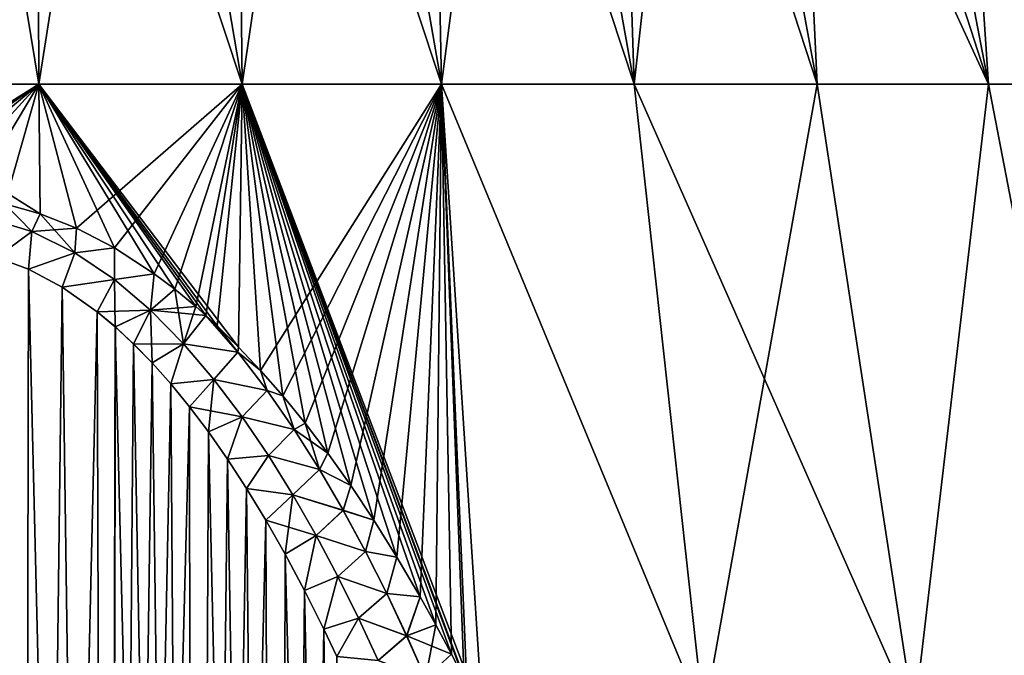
# Model space of a CAD drawing. Header units: metres. Extents: x -109 to 109, y -108 to 40.
# Tile 67 of 216: x -75.62 to -65.26, y -72.46 to -65.77. Entities that reach past the tile are written whole.
import ezdxf

# ---------------------------------------------------------------- set-up
doc = ezdxf.new("R2010")
doc.units = ezdxf.units.M
doc.layers.add('solid_K_24_42_18_000C86_XXX', color=7, linetype='CONTINUOUS')

msp = doc.modelspace()

# ---------------------------------------------------------------- linework, layer by layer
at = {"layer": 'solid_K_24_42_18_000C86_XXX'}
for points in [[(-75.42234, -66.448959, -18.502687), (-77.57766, -66.448959, -18.502687), (-76.5, -59.914131, -16.126282)], [(-77.57766, -66.448959, 18.502687), (-75.42234, -66.448959, 18.502687), (-76.5, -59.914131, 16.126282)], [(-75.42234, -66.448959, -18.502687), (-76.5, -59.914131, -16.126282), (-75.445297, -59.914131, -16.091755)], [(-75.42234, -66.448959, 18.502687), (-75.445297, -59.914131, 16.091755), (-76.5, -59.914131, 16.126282)], [(-75.42234, -66.448959, -18.502687), (-75.445297, -59.914131, -16.091755), (-74.395103, -59.914131, -15.98832)], [(-73.281593, -66.448959, 18.25247), (-74.395103, -59.914131, 15.98832), (-75.445297, -59.914131, 16.091755)], [(-75.42234, -66.448959, 18.502687), (-73.281593, -66.448959, 18.25247), (-75.445297, -59.914131, 16.091755)], [(-73.281593, -66.448959, -18.25247), (-75.42234, -66.448959, -18.502687), (-74.395103, -59.914131, -15.98832)], [(-73.281593, -66.448959, -18.25247), (-74.395103, -59.914131, -15.98832), (-73.35392, -59.914131, -15.816422)], [(-73.281593, -66.448959, 18.25247), (-73.35392, -59.914131, 15.816422), (-74.395103, -59.914131, 15.98832)], [(-73.281593, -66.448959, -18.25247), (-73.35392, -59.914131, -15.816422), (-72.32621, -59.914131, -15.576793)], [(-71.18438, -66.448959, 17.755419), (-72.32621, -59.914131, 15.576793), (-73.35392, -59.914131, 15.816422)], [(-73.281593, -66.448959, 18.25247), (-71.18438, -66.448959, 17.755419), (-73.35392, -59.914131, 15.816422)], [(-71.18438, -66.448959, -17.755419), (-73.281593, -66.448959, -18.25247), (-72.32621, -59.914131, -15.576793)], [(-71.18438, -66.448959, -17.755419), (-72.32621, -59.914131, -15.576793), (-71.316376, -59.914131, -15.270462)], [(-71.18438, -66.448959, 17.755419), (-71.316376, -59.914131, 15.270462), (-72.32621, -59.914131, 15.576793)], [(-71.18438, -66.448959, -17.755419), (-71.316376, -59.914131, -15.270462), (-70.328735, -59.914131, -14.898741)], [(-69.159042, -66.448959, 17.018257), (-70.328735, -59.914131, 14.898741), (-71.316376, -59.914131, 15.270462)], [(-71.18438, -66.448959, 17.755419), (-69.159042, -66.448959, 17.018257), (-71.316376, -59.914131, 15.270462)], [(-69.159042, -66.448959, -17.018257), (-71.18438, -66.448959, -17.755419), (-70.328735, -59.914131, -14.898741)], [(-69.159042, -66.448959, -17.018257), (-70.328735, -59.914131, -14.898741), (-69.367523, -59.914131, -14.46322)], [(-69.159042, -66.448959, 17.018257), (-69.367523, -59.914131, 14.46322), (-70.328735, -59.914131, 14.898741)], [(-69.159042, -66.448959, -17.018257), (-69.367523, -59.914131, -14.46322), (-68.436852, -59.914131, -13.965764)], [(-67.232979, -66.448959, 16.050953), (-68.436852, -59.914131, 13.965764), (-69.367523, -59.914131, 14.46322)], [(-69.159042, -66.448959, 17.018257), (-67.232979, -66.448959, 16.050953), (-69.367523, -59.914131, 14.46322)], [(-67.232979, -66.448959, -16.050953), (-69.159042, -66.448959, -17.018257), (-68.436852, -59.914131, -13.965764)], [(-67.232979, -66.448959, -16.050953), (-68.436852, -59.914131, -13.965764), (-67.540703, -59.914131, -13.408504)], [(-65.432236, -66.448959, 14.866587), (-67.540703, -59.914131, 13.408504), (-68.436852, -59.914131, 13.965764)], [(-67.232979, -66.448959, 16.050953), (-65.432236, -66.448959, 14.866587), (-68.436852, -59.914131, 13.965764)], [(-65.432236, -66.448959, -14.866587), (-67.540703, -59.914131, -13.408504), (-66.682922, -59.914131, -12.793825)], [(-65.432236, -66.448959, -14.866587), (-67.232979, -66.448959, -16.050953), (-67.540703, -59.914131, -13.408504)], [(-65.432236, -66.448959, 14.866587), (-66.682922, -59.914131, 12.793825), (-67.540703, -59.914131, 13.408504)], [(-65.432236, -66.448959, -14.866587), (-66.682922, -59.914131, -12.793825), (-65.86718, -59.914131, -12.124363)], [(-63.781166, -66.448959, 13.481174), (-65.867188, -59.914131, 12.124364), (-66.682922, -59.914131, 12.793825)], [(-65.432236, -66.448959, 14.866587), (-63.781166, -66.448959, 13.481174), (-66.682922, -59.914131, 12.793825)], [(-63.781166, -66.448959, 13.481174), (-65.096977, -59.914131, 11.402987), (-65.867188, -59.914131, 12.124364)], [(-63.781166, -66.448959, -13.481174), (-65.86718, -59.914131, -12.124363), (-65.096977, -59.914131, -11.402986)], [(-63.781166, -66.448959, -13.481174), (-65.432236, -66.448959, -14.866587), (-65.86718, -59.914131, -12.124363)], [(-77.59095, -67.81382, -18.954075), (-77.57766, -66.448959, -18.502687), (-75.42234, -66.448959, -18.502687)], [(-77.220215, -67.710526, -18.9382), (-77.59095, -67.81382, -18.954075), (-75.42234, -66.448959, -18.502687)], [(-75.40905, -67.81382, 18.954075), (-75.42234, -66.448959, 18.502687), (-77.57766, -66.448959, 18.502687)], [(-75.779785, -67.710526, 18.9382), (-75.40905, -67.81382, 18.954075), (-77.57766, -66.448959, 18.502687)], [(-76.85807, -67.650391, -18.928925), (-77.220215, -67.710526, -18.9382), (-75.42234, -66.448959, -18.502687)], [(-76.500008, -67.630646, -18.925873), (-76.85807, -67.650391, -18.928925), (-75.42234, -66.448959, -18.502687)], [(-76.141953, -67.650383, -18.928923), (-76.500008, -67.630646, -18.925873), (-75.42234, -66.448959, -18.502687)], [(-75.779808, -67.710533, -18.938202), (-76.141953, -67.650383, -18.928923), (-75.42234, -66.448959, -18.502687)], [(-75.409073, -67.813805, -18.954071), (-75.779808, -67.710533, -18.938202), (-75.42234, -66.448959, -18.502687)], [(-75.025864, -67.965561, -18.977388), (-75.42234, -66.448959, -18.502687), (-73.281593, -66.448959, -18.25247)], [(-75.025864, -67.965561, -18.977388), (-75.409073, -67.813805, -18.954071), (-75.42234, -66.448959, -18.502687)], [(-73.319626, -69.217384, 19.169554), (-73.281593, -66.448959, 18.25247), (-75.42234, -66.448959, 18.502687)], [(-73.547249, -68.993889, 19.135284), (-73.319626, -69.217384, 19.169554), (-75.42234, -66.448959, 18.502687)], [(-73.664978, -68.885818, 19.118782), (-73.547249, -68.993889, 19.135284), (-75.42234, -66.448959, 18.502687)], [(-73.77182, -68.791771, 19.10441), (-73.664978, -68.885818, 19.118782), (-75.42234, -66.448959, 18.502687)], [(-73.991966, -68.609077, 19.0763), (-73.77182, -68.791771, 19.10441), (-75.42234, -66.448959, 18.502687)], [(-74.207916, -68.446236, 19.051336), (-73.991966, -68.609077, 19.0763), (-75.42234, -66.448959, 18.502687)], [(-74.625984, -68.173546, 19.009377), (-74.207916, -68.446236, 19.051336), (-75.42234, -66.448959, 18.502687)], [(-75.025833, -67.965569, 18.977388), (-74.625984, -68.173546, 19.009377), (-75.42234, -66.448959, 18.502687)], [(-75.40905, -67.81382, 18.954075), (-75.025833, -67.965569, 18.977388), (-75.42234, -66.448959, 18.502687)], [(-74.626022, -68.173523, -19.009371), (-75.025864, -67.965561, -18.977388), (-73.281593, -66.448959, -18.25247)], [(-74.207947, -68.446213, -19.051331), (-74.626022, -68.173523, -19.009371), (-73.281593, -66.448959, -18.25247)], [(-73.991989, -68.609062, -19.076298), (-74.207947, -68.446213, -19.051331), (-73.281593, -66.448959, -18.25247)], [(-73.771843, -68.791763, -19.104408), (-73.991989, -68.609062, -19.076298), (-73.281593, -66.448959, -18.25247)], [(-73.66497, -68.885826, -19.118784), (-73.771843, -68.791763, -19.104408), (-73.281593, -66.448959, -18.25247)], [(-73.547249, -68.993889, -19.135284), (-73.66497, -68.885826, -19.118784), (-73.281593, -66.448959, -18.25247)], [(-73.319618, -69.217392, -19.169556), (-73.547249, -68.993889, -19.135284), (-73.281593, -66.448959, -18.25247)], [(-73.319626, -69.217384, 19.169554), (-73.088661, -69.462021, 19.206896), (-73.281593, -66.448959, 18.25247)], [(-73.088646, -69.462036, -19.2069), (-73.319618, -69.217392, -19.169556), (-73.281593, -66.448959, -18.25247)], [(-73.088646, -69.462036, -19.2069), (-73.281593, -66.448959, -18.25247), (-71.18438, -66.448959, -17.755419)], [(-70.754547, -73.100677, 19.753588), (-71.18438, -66.448959, 17.755419), (-73.281593, -66.448959, 18.25247)], [(-70.917755, -72.769615, 19.704796), (-70.754547, -73.100677, 19.753588), (-73.281593, -66.448959, 18.25247)], [(-70.947571, -72.710487, 19.696051), (-70.917755, -72.769615, 19.704796), (-73.281593, -66.448959, 18.25247)], [(-71.081978, -72.448738, 19.657196), (-70.947571, -72.710487, 19.696051), (-73.281593, -66.448959, 18.25247)], [(-71.245979, -72.141129, 19.611418), (-71.081978, -72.448738, 19.657196), (-73.281593, -66.448959, 18.25247)], [(-71.409767, -71.846771, 19.567549), (-71.245979, -72.141129, 19.611418), (-73.281593, -66.448959, 18.25247)], [(-71.654465, -71.428329, 19.504843), (-71.409767, -71.846771, 19.567549), (-73.281593, -66.448959, 18.25247)], [(-71.897964, -71.037155, 19.445961), (-71.654465, -71.428329, 19.504843), (-73.281593, -66.448959, 18.25247)], [(-72.14016, -70.672844, 19.391016), (-71.897964, -71.037155, 19.445961), (-73.281593, -66.448959, 18.25247)], [(-72.380348, -70.333519, 19.33952), (-72.14016, -70.672844, 19.391016), (-73.281593, -66.448959, 18.25247)], [(-72.618896, -70.019592, 19.29191), (-72.380348, -70.333519, 19.33952), (-73.281593, -66.448959, 18.25247)], [(-72.854935, -69.729111, 19.247625), (-72.618896, -70.019592, 19.29191), (-73.281593, -66.448959, 18.25247)], [(-73.088661, -69.462021, 19.206896), (-72.854935, -69.729111, 19.247625), (-73.281593, -66.448959, 18.25247)], [(-72.854912, -69.729134, -19.247629), (-73.088646, -69.462036, -19.2069), (-71.18438, -66.448959, -17.755419)], [(-72.618866, -70.019623, -19.291914), (-72.854912, -69.729134, -19.247629), (-71.18438, -66.448959, -17.755419)], [(-72.380318, -70.333557, -19.339525), (-72.618866, -70.019623, -19.291914), (-71.18438, -66.448959, -17.755419)], [(-72.140121, -70.672897, -19.391024), (-72.380318, -70.333557, -19.339525), (-71.18438, -66.448959, -17.755419)], [(-71.897926, -71.037209, -19.445969), (-72.140121, -70.672897, -19.391024), (-71.18438, -66.448959, -17.755419)], [(-71.654427, -71.428391, -19.504852), (-71.897926, -71.037209, -19.445969), (-71.18438, -66.448959, -17.755419)], [(-71.409721, -71.846848, -19.56756), (-71.654427, -71.428391, -19.504852), (-71.18438, -66.448959, -17.755419)], [(-71.245934, -72.141205, -19.611429), (-71.409721, -71.846848, -19.56756), (-71.18438, -66.448959, -17.755419)], [(-71.081932, -72.448822, -19.657209), (-71.245934, -72.141205, -19.611429), (-71.18438, -66.448959, -17.755419)], [(-68.425255, -73.114449, -18.925367), (-71.18438, -66.448959, -17.755419), (-69.159042, -66.448959, -17.018257)], [(-70.947571, -72.710487, -19.696051), (-71.081932, -72.448822, -19.657209), (-71.18438, -66.448959, -17.755419)], [(-70.917717, -72.769707, -19.704809), (-70.947571, -72.710487, -19.696051), (-71.18438, -66.448959, -17.755419)], [(-70.754547, -73.100677, -19.753588), (-70.917717, -72.769707, -19.704809), (-71.18438, -66.448959, -17.755419)], [(-68.425255, -73.114449, -18.925367), (-70.754547, -73.100677, -19.753588), (-71.18438, -66.448959, -17.755419)], [(-68.425201, -73.114449, 18.925343), (-69.159042, -66.448959, 17.018257), (-71.18438, -66.448959, 17.755419)], [(-70.754547, -73.100677, 19.753588), (-68.425201, -73.114449, 18.925343), (-71.18438, -66.448959, 17.755419)], [(-68.425255, -73.114449, -18.925367), (-69.159042, -66.448959, -17.018257), (-67.232979, -66.448959, -16.050953)], [(-66.211914, -73.114449, 17.819265), (-67.232979, -66.448959, 16.050953), (-69.159042, -66.448959, 17.018257)], [(-68.425201, -73.114449, 18.925343), (-66.211914, -73.114449, 17.819265), (-69.159042, -66.448959, 17.018257)], [(-66.212029, -73.114449, -17.81933), (-68.425255, -73.114449, -18.925367), (-67.232979, -66.448959, -16.050953)], [(-66.212029, -73.114449, -17.81933), (-67.232979, -66.448959, -16.050953), (-65.432236, -66.448959, -14.866587)], [(-66.211914, -73.114449, 17.819265), (-65.432236, -66.448959, 14.866587), (-67.232979, -66.448959, 16.050953)], [(-64.147552, -73.114449, -16.455637), (-66.212029, -73.114449, -17.81933), (-65.432236, -66.448959, -14.866587)], [(-66.211914, -73.114449, 17.819265), (-64.147392, -73.114449, 16.455521), (-65.432236, -66.448959, 14.866587)], [(-64.147552, -73.114449, -16.455637), (-65.432236, -66.448959, -14.866587), (-63.781166, -66.448959, -13.481174)], [(-64.147392, -73.114449, 16.455521), (-63.781166, -66.448959, 13.481174), (-65.432236, -66.448959, 14.866587)], [(-75.98745, -67.854355, -18.982574), (-75.779808, -67.710533, -18.938202), (-75.49688, -68.001076, -19.007999)], [(-75.987434, -67.85437, 18.982578), (-75.496887, -68.001114, 19.008007), (-75.779785, -67.710526, 18.9382)], [(-75.49688, -68.001076, -19.007999), (-75.779808, -67.710533, -18.938202), (-75.409073, -67.813805, -18.954071)], [(-75.496887, -68.001114, 19.008007), (-75.40905, -67.81382, 18.954075), (-75.779785, -67.710526, 18.9382)], [(-75.496887, -68.001114, 19.008007), (-75.042038, -68.224792, 19.046524), (-75.40905, -67.81382, 18.954075)], [(-75.49688, -68.001076, -19.007999), (-75.409073, -67.813805, -18.954071), (-75.025864, -67.965561, -18.977388)], [(-75.042038, -68.224792, 19.046524), (-75.025833, -67.965569, 18.977388), (-75.40905, -67.81382, 18.954075)], [(-75.98745, -67.854355, -18.982574), (-75.49688, -68.001076, -19.007999), (-75.866264, -68.27359, -19.037577)], [(-75.987434, -67.85437, 18.982578), (-75.86647, -68.273529, 19.037567), (-75.496887, -68.001114, 19.008007)], [(-75.496887, -68.001114, 19.008007), (-75.86647, -68.273529, 19.037567), (-75.530876, -68.398102, 19.056881)], [(-75.49688, -68.001076, -19.007999), (-75.530678, -68.398186, -19.056894), (-75.866264, -68.27359, -19.037577)], [(-75.496887, -68.001114, 19.008007), (-75.530876, -68.398102, 19.056881), (-75.042038, -68.224792, 19.046524)], [(-75.49688, -68.001076, -19.007999), (-75.042023, -68.224754, -19.046515), (-75.530678, -68.398186, -19.056894)], [(-75.49688, -68.001076, -19.007999), (-75.025864, -67.965561, -18.977388), (-75.042023, -68.224754, -19.046515)], [(-75.042038, -68.224792, 19.046524), (-74.625984, -68.173546, 19.009377), (-75.025833, -67.965569, 18.977388)], [(-75.042023, -68.224754, -19.046515), (-75.025864, -67.965561, -18.977388), (-74.626022, -68.173523, -19.009371)], [(-76.499825, -102.831833, 20.23321), (-75.599472, -102.810677, 20.255026), (-76.187309, -68.203316, 19.026672)], [(-75.599472, -102.810677, 20.255026), (-75.86647, -68.273529, 19.037567), (-76.187309, -68.203316, 19.026672)], [(-75.042038, -68.224792, 19.046524), (-75.530876, -68.398102, 19.056881), (-75.17746, -68.586197, 19.086008)], [(-75.042023, -68.224754, -19.046515), (-75.177284, -68.586311, -19.086025), (-75.530678, -68.398186, -19.056894)], [(-75.042038, -68.224792, 19.046524), (-75.17746, -68.586197, 19.086008), (-74.625893, -68.505981, 19.094547)], [(-75.042023, -68.224754, -19.046515), (-74.625862, -68.50592, -19.094536), (-75.177284, -68.586311, -19.086025)], [(-75.042038, -68.224792, 19.046524), (-74.625893, -68.505981, 19.094547), (-74.625984, -68.173546, 19.009377)], [(-75.042023, -68.224754, -19.046515), (-74.626022, -68.173523, -19.009371), (-74.625862, -68.50592, -19.094536)], [(-74.625862, -68.50592, -19.094536), (-74.626022, -68.173523, -19.009371), (-74.207947, -68.446213, -19.051331)], [(-74.625893, -68.505981, 19.094547), (-74.207916, -68.446236, 19.051336), (-74.625984, -68.173546, 19.009377)], [(-75.599808, -102.810699, -20.255009), (-76.500175, -102.831833, -20.23321), (-75.866264, -68.27359, -19.037577)], [(-75.599472, -102.810677, 20.255026), (-75.530876, -68.398102, 19.056881), (-75.86647, -68.273529, 19.037567)], [(-75.599808, -102.810699, -20.255009), (-75.866264, -68.27359, -19.037577), (-75.530678, -68.398186, -19.056894)], [(-75.599808, -102.810699, -20.255009), (-75.530678, -68.398186, -19.056894), (-75.177284, -68.586311, -19.086025)], [(-75.599472, -102.810677, 20.255026), (-74.699715, -102.746971, 20.320557), (-75.530876, -68.398102, 19.056881)], [(-74.699715, -102.746971, 20.320557), (-75.17746, -68.586197, 19.086008), (-75.530876, -68.398102, 19.056881)], [(-74.625893, -68.505981, 19.094547), (-74.246429, -68.828842, 19.149195), (-74.207916, -68.446236, 19.051336)], [(-74.625862, -68.50592, -19.094536), (-74.207947, -68.446213, -19.051331), (-74.246376, -68.828781, -19.149183)], [(-74.246429, -68.828842, 19.149195), (-73.991966, -68.609077, 19.0763), (-74.207916, -68.446236, 19.051336)], [(-74.246376, -68.828781, -19.149183), (-74.207947, -68.446213, -19.051331), (-73.991989, -68.609062, -19.076298)], [(-74.625893, -68.505981, 19.094547), (-75.17746, -68.586197, 19.086008), (-74.807312, -68.846466, 19.126228)], [(-74.625862, -68.50592, -19.094536), (-74.807129, -68.846611, -19.126251), (-75.177284, -68.586311, -19.086025)], [(-74.625893, -68.505981, 19.094547), (-74.807312, -68.846466, 19.126228), (-74.617119, -69.005577, 19.150782)], [(-74.625862, -68.50592, -19.094536), (-74.246376, -68.828781, -19.149183), (-74.807129, -68.846611, -19.126251)], [(-74.625893, -68.505981, 19.094547), (-74.617119, -69.005577, 19.150782), (-74.246429, -68.828842, 19.149195)], [(-75.599808, -102.810699, -20.255009), (-75.177284, -68.586311, -19.086025), (-74.807129, -68.846611, -19.126251)], [(-74.699715, -102.746971, 20.320557), (-74.807312, -68.846466, 19.126228), (-75.17746, -68.586197, 19.086008)], [(-74.246429, -68.828842, 19.149195), (-73.899033, -69.181953, 19.208414), (-73.991966, -68.609077, 19.0763)], [(-74.246376, -68.828781, -19.149183), (-73.991989, -68.609062, -19.076298), (-73.771843, -68.791763, -19.104408)], [(-73.899033, -69.181953, 19.208414), (-73.77182, -68.791771, 19.10441), (-73.991966, -68.609077, 19.0763)], [(-74.699997, -102.746994, -20.320528), (-75.599808, -102.810699, -20.255009), (-74.807129, -68.846611, -19.126251)], [(-74.699715, -102.746971, 20.320557), (-74.617119, -69.005577, 19.150782), (-74.807312, -68.846466, 19.126228)], [(-74.246376, -68.828781, -19.149183), (-74.616928, -69.005745, -19.150806), (-74.807129, -68.846611, -19.126251)], [(-74.699997, -102.746994, -20.320528), (-74.807129, -68.846611, -19.126251), (-74.616928, -69.005745, -19.150806)], [(-74.246429, -68.828842, 19.149195), (-74.617119, -69.005577, 19.150782), (-74.424667, -69.184837, 19.178343)], [(-74.246376, -68.828781, -19.149183), (-74.424469, -69.185028, -19.178373), (-74.616928, -69.005745, -19.150806)], [(-74.246429, -68.828842, 19.149195), (-74.424667, -69.184837, 19.178343), (-74.230103, -69.384232, 19.208979)], [(-74.246376, -68.828781, -19.149183), (-73.898972, -69.181885, -19.208403), (-74.424469, -69.185028, -19.178373)], [(-74.246429, -68.828842, 19.149195), (-74.230103, -69.384232, 19.208979), (-73.899033, -69.181953, 19.208414)], [(-74.246376, -68.828781, -19.149183), (-73.771843, -68.791763, -19.104408), (-73.66497, -68.885826, -19.118784)], [(-74.246376, -68.828781, -19.149183), (-73.66497, -68.885826, -19.118784), (-73.898972, -69.181885, -19.208403)], [(-73.899033, -69.181953, 19.208414), (-73.664978, -68.885818, 19.118782), (-73.77182, -68.791771, 19.10441)], [(-73.899033, -69.181953, 19.208414), (-73.327896, -69.272568, 19.187792), (-73.664978, -68.885818, 19.118782)], [(-73.327873, -69.272568, -19.187788), (-73.898972, -69.181885, -19.208403), (-73.66497, -68.885826, -19.118784)], [(-73.327896, -69.272568, 19.187792), (-73.547249, -68.993889, 19.135284), (-73.664978, -68.885818, 19.118782)], [(-73.319618, -69.217392, -19.169556), (-73.66497, -68.885826, -19.118784), (-73.547249, -68.993889, -19.135284)], [(-73.327873, -69.272568, -19.187788), (-73.66497, -68.885826, -19.118784), (-73.319618, -69.217392, -19.169556)], [(-74.699997, -102.746994, -20.320528), (-74.616928, -69.005745, -19.150806), (-74.424469, -69.185028, -19.178373)], [(-74.699715, -102.746971, 20.320557), (-73.801582, -102.640305, 20.430058), (-74.617119, -69.005577, 19.150782)], [(-73.801582, -102.640305, 20.430058), (-74.424667, -69.184837, 19.178343), (-74.617119, -69.005577, 19.150782)], [(-73.327896, -69.272568, 19.187792), (-73.319626, -69.217384, 19.169554), (-73.547249, -68.993889, 19.135284)], [(-74.699997, -102.746994, -20.320528), (-74.424469, -69.185028, -19.178373), (-74.229904, -69.384438, -19.209011)], [(-73.801582, -102.640305, 20.430058), (-74.230103, -69.384232, 19.208979), (-74.424667, -69.184837, 19.178343)], [(-73.898972, -69.181885, -19.208403), (-74.229904, -69.384438, -19.209011), (-74.424469, -69.185028, -19.178373)], [(-73.899033, -69.181953, 19.208414), (-74.230103, -69.384232, 19.208979), (-74.033875, -69.604713, 19.242735)], [(-73.898972, -69.181885, -19.208403), (-74.033684, -69.604935, -19.242769), (-74.229904, -69.384438, -19.209011)], [(-73.899033, -69.181953, 19.208414), (-74.033875, -69.604713, 19.242735), (-73.5793, -69.557655, 19.27084)], [(-73.898972, -69.181885, -19.208403), (-73.579216, -69.557587, -19.270828), (-74.033684, -69.604935, -19.242769)], [(-73.899033, -69.181953, 19.208414), (-73.5793, -69.557655, 19.27084), (-73.327896, -69.272568, 19.187792)], [(-73.327873, -69.272568, -19.187788), (-73.579216, -69.557587, -19.270828), (-73.898972, -69.181885, -19.208403)], [(-73.5793, -69.557655, 19.27084), (-73.019524, -69.67305, 19.258465), (-73.327896, -69.272568, 19.187792)], [(-73.327873, -69.272568, -19.187788), (-73.019485, -69.673042, -19.258457), (-73.579216, -69.557587, -19.270828)], [(-73.327896, -69.272568, 19.187792), (-73.088661, -69.462021, 19.206896), (-73.319626, -69.217384, 19.169554)], [(-73.019524, -69.67305, 19.258465), (-73.088661, -69.462021, 19.206896), (-73.327896, -69.272568, 19.187792)], [(-73.327873, -69.272568, -19.187788), (-73.319618, -69.217392, -19.169556), (-73.088646, -69.462036, -19.2069)], [(-73.327873, -69.272568, -19.187788), (-73.088646, -69.462036, -19.2069), (-73.019485, -69.673042, -19.258457)], [(-74.699997, -102.746994, -20.320528), (-74.229904, -69.384438, -19.209011), (-74.033684, -69.604935, -19.242769)], [(-73.801582, -102.640305, 20.430058), (-74.033875, -69.604713, 19.242735), (-74.230103, -69.384232, 19.208979)], [(-73.019524, -69.67305, 19.258465), (-72.854935, -69.729111, 19.247625), (-73.088661, -69.462021, 19.206896)], [(-73.019485, -69.673042, -19.258457), (-73.088646, -69.462036, -19.2069), (-72.854912, -69.729134, -19.247629)], [(-74.699997, -102.746994, -20.320528), (-74.033684, -69.604935, -19.242769), (-73.835983, -69.846657, -19.279694)], [(-73.5793, -69.557655, 19.27084), (-74.033875, -69.604713, 19.242735), (-73.836166, -69.846413, 19.279657)], [(-73.801582, -102.640305, 20.430058), (-73.836166, -69.846413, 19.279657), (-74.033875, -69.604713, 19.242735)], [(-73.579216, -69.557587, -19.270828), (-73.835983, -69.846657, -19.279694), (-74.033684, -69.604935, -19.242769)], [(-73.5793, -69.557655, 19.27084), (-73.836166, -69.846413, 19.279657), (-73.637192, -70.110146, 19.319799)], [(-73.579216, -69.557587, -19.270828), (-73.282997, -69.95034, -19.335495), (-73.835983, -69.846657, -19.279694)], [(-73.5793, -69.557655, 19.27084), (-73.637192, -70.110146, 19.319799), (-73.283096, -69.950424, 19.335506)], [(-73.5793, -69.557655, 19.27084), (-73.283096, -69.950424, 19.335506), (-73.019524, -69.67305, 19.258465)], [(-73.019485, -69.673042, -19.258457), (-73.282997, -69.95034, -19.335495), (-73.579216, -69.557587, -19.270828)], [(-73.283096, -69.950424, 19.335506), (-72.734001, -70.085182, 19.330366), (-73.019524, -69.67305, 19.258465)], [(-73.019485, -69.673042, -19.258457), (-72.733948, -70.085167, -19.330355), (-73.282997, -69.95034, -19.335495)], [(-72.734001, -70.085182, 19.330366), (-72.854935, -69.729111, 19.247625), (-73.019524, -69.67305, 19.258465)], [(-73.019485, -69.673042, -19.258457), (-72.854912, -69.729134, -19.247629), (-72.733948, -70.085167, -19.330355)], [(-72.734001, -70.085182, 19.330366), (-72.618896, -70.019592, 19.29191), (-72.854935, -69.729111, 19.247625)], [(-72.733948, -70.085167, -19.330355), (-72.854912, -69.729134, -19.247629), (-72.618866, -70.019623, -19.291914)], [(-73.801819, -102.640335, -20.430023), (-74.699997, -102.746994, -20.320528), (-73.835983, -69.846657, -19.279694)], [(-73.801582, -102.640305, 20.430058), (-73.637192, -70.110146, 19.319799), (-73.836166, -69.846413, 19.279657)], [(-73.801819, -102.640335, -20.430023), (-73.835983, -69.846657, -19.279694), (-73.637001, -70.110397, -19.319838)], [(-73.282997, -69.95034, -19.335495), (-73.637001, -70.110397, -19.319838), (-73.835983, -69.846657, -19.279694)], [(-73.283096, -69.950424, 19.335506), (-73.637192, -70.110146, 19.319799), (-73.437103, -70.39621, 19.363199)], [(-73.282997, -69.95034, -19.335495), (-73.43692, -70.396484, -19.363241), (-73.637001, -70.110397, -19.319838)], [(-73.283096, -69.950424, 19.335506), (-73.437103, -70.39621, 19.363199), (-73.007202, -70.35659, 19.401773)], [(-73.282997, -69.95034, -19.335495), (-73.007088, -70.356506, -19.401764), (-73.43692, -70.396484, -19.363241)], [(-73.283096, -69.950424, 19.335506), (-73.007202, -70.35659, 19.401773), (-72.734001, -70.085182, 19.330366)], [(-72.733948, -70.085167, -19.330355), (-73.007088, -70.356506, -19.401764), (-73.282997, -69.95034, -19.335495)], [(-72.467949, -70.506531, 19.403049), (-72.618896, -70.019592, 19.29191), (-72.734001, -70.085182, 19.330366)], [(-72.733948, -70.085167, -19.330355), (-72.618866, -70.019623, -19.291914), (-72.380318, -70.333557, -19.339525)], [(-72.467949, -70.506531, 19.403049), (-72.380348, -70.333519, 19.33952), (-72.618896, -70.019592, 19.29191)], [(-73.801819, -102.640335, -20.430023), (-73.637001, -70.110397, -19.319838), (-73.43692, -70.396484, -19.363241)], [(-73.801582, -102.640305, 20.430058), (-72.906021, -102.490112, 20.583942), (-73.637192, -70.110146, 19.319799)], [(-72.906021, -102.490112, 20.583942), (-73.437103, -70.39621, 19.363199), (-73.637192, -70.110146, 19.319799)], [(-73.007202, -70.35659, 19.401773), (-72.467949, -70.506531, 19.403049), (-72.734001, -70.085182, 19.330366)], [(-72.733948, -70.085167, -19.330355), (-72.46788, -70.5065, -19.403036), (-73.007088, -70.356506, -19.401764)], [(-72.733948, -70.085167, -19.330355), (-72.380318, -70.333557, -19.339525), (-72.46788, -70.5065, -19.403036)], [(-72.467949, -70.506531, 19.403049), (-72.14016, -70.672844, 19.391016), (-72.380348, -70.333519, 19.33952)], [(-72.46788, -70.5065, -19.403036), (-72.380318, -70.333557, -19.339525), (-72.140121, -70.672897, -19.391024)], [(-73.801819, -102.640335, -20.430023), (-73.43692, -70.396484, -19.363241), (-73.23584, -70.705597, -19.409958)], [(-73.007202, -70.35659, 19.401773), (-73.437103, -70.39621, 19.363199), (-73.236023, -70.705315, 19.409914)], [(-72.906021, -102.490112, 20.583942), (-73.236023, -70.705315, 19.409914), (-73.437103, -70.39621, 19.363199)], [(-73.007088, -70.356506, -19.401764), (-73.23584, -70.705597, -19.409958), (-73.43692, -70.396484, -19.363241)], [(-73.007202, -70.35659, 19.401773), (-73.236023, -70.705315, 19.409914), (-72.748848, -70.773399, 19.469168)], [(-73.007088, -70.356506, -19.401764), (-72.748718, -70.773308, -19.46916), (-73.23584, -70.705597, -19.409958)], [(-73.007202, -70.35659, 19.401773), (-72.748848, -70.773399, 19.469168), (-72.467949, -70.506531, 19.403049)], [(-72.46788, -70.5065, -19.403036), (-72.748718, -70.773308, -19.46916), (-73.007088, -70.356506, -19.401764)], [(-72.748848, -70.773399, 19.469168), (-72.218651, -70.935265, 19.476202), (-72.467949, -70.506531, 19.403049)], [(-72.46788, -70.5065, -19.403036), (-72.218575, -70.935226, -19.476185), (-72.748718, -70.773308, -19.46916)], [(-72.218651, -70.935265, 19.476202), (-72.14016, -70.672844, 19.391016), (-72.467949, -70.506531, 19.403049)], [(-72.46788, -70.5065, -19.403036), (-72.140121, -70.672897, -19.391024), (-72.218575, -70.935226, -19.476185)], [(-73.801819, -102.640335, -20.430023), (-73.23584, -70.705597, -19.409958), (-73.03392, -71.038429, -19.460032)], [(-72.906021, -102.490112, 20.583942), (-73.034096, -71.038132, 19.459988), (-73.236023, -70.705315, 19.409914)], [(-72.748848, -70.773399, 19.469168), (-73.236023, -70.705315, 19.409914), (-73.034096, -71.038132, 19.459988)], [(-72.748718, -70.773308, -19.46916), (-73.03392, -71.038429, -19.460032), (-73.23584, -70.705597, -19.409958)], [(-72.218651, -70.935265, 19.476202), (-71.897964, -71.037155, 19.445961), (-72.14016, -70.672844, 19.391016)], [(-72.218575, -70.935226, -19.476185), (-72.140121, -70.672897, -19.391024), (-71.897926, -71.037209, -19.445969)], [(-72.748848, -70.773399, 19.469168), (-73.034096, -71.038132, 19.459988), (-72.831375, -71.395157, 19.513468)], [(-72.748718, -70.773308, -19.46916), (-72.505684, -71.198769, -19.537342), (-73.03392, -71.038429, -19.460032)], [(-72.748848, -70.773399, 19.469168), (-72.831375, -71.395157, 19.513468), (-72.505836, -71.19886, 19.537348)], [(-72.748848, -70.773399, 19.469168), (-72.505836, -71.19886, 19.537348), (-72.218651, -70.935265, 19.476202)], [(-72.218575, -70.935226, -19.476185), (-72.505684, -71.198769, -19.537342), (-72.748718, -70.773308, -19.46916)], [(-72.505836, -71.19886, 19.537348), (-71.984077, -71.370171, 19.549597), (-72.218651, -70.935265, 19.476202)], [(-72.218575, -70.935226, -19.476185), (-71.983978, -71.370132, -19.549576), (-72.505684, -71.198769, -19.537342)], [(-71.984077, -71.370171, 19.549597), (-71.897964, -71.037155, 19.445961), (-72.218651, -70.935265, 19.476202)], [(-72.218575, -70.935226, -19.476185), (-71.897926, -71.037209, -19.445969), (-71.983978, -71.370132, -19.549576)], [(-72.906212, -102.49015, -20.583906), (-73.801819, -102.640335, -20.430023), (-73.03392, -71.038429, -19.460032)], [(-72.906021, -102.490112, 20.583942), (-72.831375, -71.395157, 19.513468), (-73.034096, -71.038132, 19.459988)], [(-72.906212, -102.49015, -20.583906), (-73.03392, -71.038429, -19.460032), (-72.831207, -71.395462, -19.513514)], [(-72.505684, -71.198769, -19.537342), (-72.831207, -71.395462, -19.513514), (-73.03392, -71.038429, -19.460032)], [(-71.984077, -71.370171, 19.549597), (-71.654465, -71.428329, 19.504843), (-71.897964, -71.037155, 19.445961)], [(-71.983978, -71.370132, -19.549576), (-71.897926, -71.037209, -19.445969), (-71.654427, -71.428391, -19.504852)], [(-72.505836, -71.19886, 19.537348), (-72.831375, -71.395157, 19.513468), (-72.628006, -71.777588, 19.570414)], [(-72.505684, -71.198769, -19.537342), (-72.627846, -71.777901, -19.570461), (-72.831207, -71.395462, -19.513514)], [(-72.505836, -71.19886, 19.537348), (-72.628006, -71.777588, 19.570414), (-72.276398, -71.631531, 19.606062)], [(-72.505684, -71.198769, -19.537342), (-72.276237, -71.631432, -19.606058), (-72.627846, -71.777901, -19.570461)], [(-72.505836, -71.19886, 19.537348), (-72.276398, -71.631531, 19.606062), (-71.984077, -71.370171, 19.549597)], [(-71.983978, -71.370132, -19.549576), (-72.276237, -71.631432, -19.606058), (-72.505684, -71.198769, -19.537342)], [(-72.276398, -71.631531, 19.606062), (-71.762367, -71.810188, 19.62306), (-71.984077, -71.370171, 19.549597)], [(-71.983978, -71.370132, -19.549576), (-71.76226, -71.810143, -19.623039), (-72.276237, -71.631432, -19.606058)], [(-71.762367, -71.810188, 19.62306), (-71.654465, -71.428329, 19.504843), (-71.984077, -71.370171, 19.549597)], [(-71.983978, -71.370132, -19.549576), (-71.654427, -71.428391, -19.504852), (-71.76226, -71.810143, -19.623039)], [(-72.906212, -102.49015, -20.583906), (-72.831207, -71.395462, -19.513514), (-72.627846, -71.777901, -19.570461)], [(-72.906021, -102.490112, 20.583942), (-72.013756, -102.295151, 20.782845), (-72.831375, -71.395157, 19.513468)], [(-72.013756, -102.295151, 20.782845), (-72.628006, -71.777588, 19.570414), (-72.831375, -71.395157, 19.513468)], [(-71.762367, -71.810188, 19.62306), (-71.409767, -71.846771, 19.567549), (-71.654465, -71.428329, 19.504843)], [(-71.76226, -71.810143, -19.623039), (-71.654427, -71.428391, -19.504852), (-71.409721, -71.846848, -19.56756)], [(-72.276398, -71.631531, 19.606062), (-72.628006, -71.777588, 19.570414), (-72.424034, -72.185631, 19.630865)], [(-72.276237, -71.631432, -19.606058), (-72.423874, -72.185959, -19.630913), (-72.627846, -71.777901, -19.570461)], [(-72.276398, -71.631531, 19.606062), (-72.424034, -72.185631, 19.630865), (-72.05899, -72.070183, 19.675104)], [(-72.276237, -71.631432, -19.606058), (-72.058807, -72.070084, -19.675102), (-72.423874, -72.185959, -19.630913)], [(-72.276398, -71.631531, 19.606062), (-72.05899, -72.070183, 19.675104), (-71.762367, -71.810188, 19.62306)], [(-71.76226, -71.810143, -19.623039), (-72.058807, -72.070084, -19.675102), (-72.276237, -71.631432, -19.606058)], [(-72.906212, -102.49015, -20.583906), (-72.627846, -71.777901, -19.570461), (-72.423874, -72.185959, -19.630913)], [(-72.013756, -102.295151, 20.782845), (-72.424034, -72.185631, 19.630865), (-72.628006, -71.777588, 19.570414)], [(-72.05899, -72.070183, 19.675104), (-71.552223, -72.254608, 19.696466), (-71.762367, -71.810188, 19.62306)], [(-71.76226, -71.810143, -19.623039), (-71.552094, -72.254562, -19.696444), (-72.058807, -72.070084, -19.675102)], [(-71.552223, -72.254608, 19.696466), (-71.409767, -71.846771, 19.567549), (-71.762367, -71.810188, 19.62306)], [(-71.76226, -71.810143, -19.623039), (-71.409721, -71.846848, -19.56756), (-71.552094, -72.254562, -19.696444)], [(-71.552223, -72.254608, 19.696466), (-71.245979, -72.141129, 19.611418), (-71.409767, -71.846771, 19.567549)], [(-71.552094, -72.254562, -19.696444), (-71.409721, -71.846848, -19.56756), (-71.245934, -72.141205, -19.611429)], [(-72.05899, -72.070183, 19.675104), (-72.424034, -72.185631, 19.630865), (-72.287804, -72.472946, 19.673147)], [(-72.058807, -72.070084, -19.675102), (-72.287651, -72.473274, -19.673197), (-72.423874, -72.185959, -19.630913)], [(-72.05899, -72.070183, 19.675104), (-72.287804, -72.472946, 19.673147), (-71.852448, -72.514008, 19.744326)], [(-72.058807, -72.070084, -19.675102), (-71.852257, -72.513908, -19.744326), (-72.287651, -72.473274, -19.673197)], [(-72.05899, -72.070183, 19.675104), (-71.852448, -72.514008, 19.744326), (-71.552223, -72.254608, 19.696466)], [(-71.552094, -72.254562, -19.696444), (-71.852257, -72.513908, -19.744326), (-72.058807, -72.070084, -19.675102)], [(-72.906212, -102.49015, -20.583906), (-72.423874, -72.185959, -19.630913), (-72.287651, -72.473274, -19.673197)], [(-72.013756, -102.295151, 20.782845), (-72.287804, -72.472946, 19.673147), (-72.424034, -72.185631, 19.630865)], [(-71.352432, -72.70282, 19.769709), (-71.245979, -72.141129, 19.611418), (-71.552223, -72.254608, 19.696466)], [(-71.552094, -72.254562, -19.696444), (-71.245934, -72.141205, -19.611429), (-71.081932, -72.448822, -19.657209)], [(-71.352432, -72.70282, 19.769709), (-71.081978, -72.448738, 19.657196), (-71.245979, -72.141129, 19.611418)], [(-71.852448, -72.514008, 19.744326), (-71.352432, -72.70282, 19.769709), (-71.552223, -72.254608, 19.696466)], [(-71.552094, -72.254562, -19.696444), (-71.352287, -72.702766, -19.769684), (-71.852257, -72.513908, -19.744326)], [(-71.552094, -72.254562, -19.696444), (-71.081932, -72.448822, -19.657209), (-71.352287, -72.702766, -19.769684)], [(-71.352432, -72.70282, 19.769709), (-70.947571, -72.710487, 19.696051), (-71.081978, -72.448738, 19.657196)], [(-71.352287, -72.702766, -19.769684), (-71.081932, -72.448822, -19.657209), (-70.947571, -72.710487, -19.696051)]]:
    msp.add_3dface(points, dxfattribs=at)

doc.saveas('drawing.dxf')
